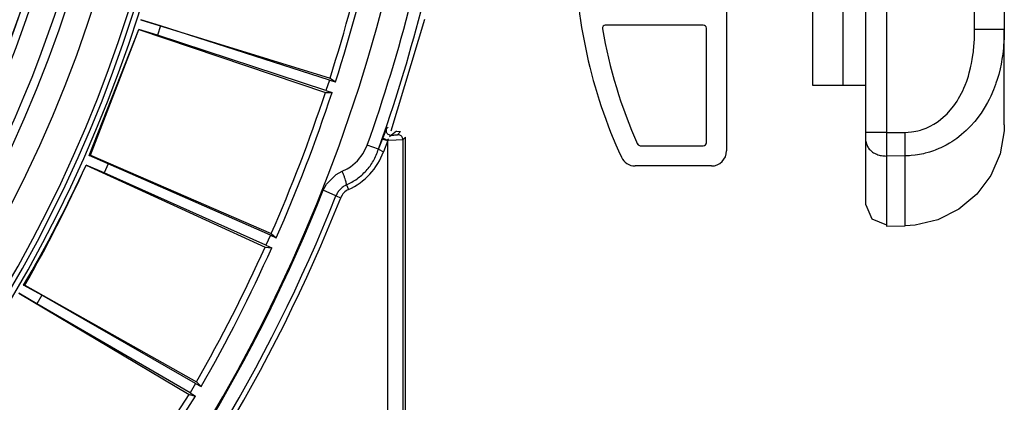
# Model space of a CAD drawing. Header units: millimetres. Extents: x -563 to -60, y -163 to 550.
# Tile 30 of 37: x -171 to -74, y -28 to 10. Entities that reach past the tile are written whole.
import ezdxf

# ---------------------------------------------------------------- set-up
doc = ezdxf.new("R2010")
doc.units = ezdxf.units.MM

# ---------------------------------------------------------------- blocks, each defined once
blk = doc.blocks.new('Stufenlinse__15', base_point=(-427.129, -85.347))
at = {"color": 7, "linetype": 'Continuous'}
blk.add_circle((-290.129, 51.653), 132.472, dxfattribs=at)
at = {"color": 1, "linetype": 'Continuous'}
for radius in [123.328, 123.263]:
    blk.add_circle((-290.129, 51.653), radius, dxfattribs=at)
for centre, radius, start, end in [((-290.129, 51.653), 130.01, 315, 135), ((-290.129, 51.653), 130.01, 315, 135), ((-290.129, 51.653), 126.604, 315, 135), ((-290.129, 51.653), 126.604, 315, 135), ((-290.106, 51.63), 119.955, 315, 135), ((-290.129, 51.653), 119.227, 315, 135), ((-290.129, 51.653), 125.852, 315, 68.47826), ((-290.129, 51.653), 129.164, 225, 45), ((-290.129, 51.653), 129.164, 225, 45), ((-290.129, 51.653), 135.963, 318.91164, 41.08836), ((-290.129, 51.653), 136.456, 318.91164, 41.08836), ((-290.129, 51.653), 122.572, 225, 45), ((-290.129, 51.653), 122.572, 225, 45), ((-290.129, 51.675), 119.243, 314.99224, 44.99224), ((-290.12, 51.684), 125.868, 314.9869, 14.12976)]:
    blk.add_arc(centre, radius, start, end, dxfattribs=at)
at = {"color": 7, "linetype": 'Continuous'}
blk.add_arc((-290.129, 51.653), 137, 319.00569, 40.99431, dxfattribs=at)
blk = doc.blocks.new('Kalibbriereinheit__16', base_point=(-427.129, -85.347))
blk.add_blockref('Stufenlinse__15', (-427.129, -85.347))
blk = doc.blocks.new('Elektronikeinheit_kpl___17', base_point=(-427.129, -85.347))
blk.add_blockref('Kalibbriereinheit__16', (-427.129, -85.347))
blk = doc.blocks.new('Frontteil__24', base_point=(-456.747, -152.348))
at = {"color": 7, "linetype": 'Continuous'}
for p, q in [((-134.535, -1.368), (-131.196, 9.688)), ((-133.989, -1.397), (-133.6, -1.418)), ((-133.129, -61.147), (-133.129, -1.987))]:
    blk.add_line(p, q, dxfattribs=at)
at = {"color": 1, "linetype": 'Continuous'}
for p, q in [((-135.391, -2.179), (-135.061, -1.366)), ((-135.026, -1.146), (-134.836, -0.998)), ((-134.51, -1.805), (-134.69, -1.973)), ((-133.989, -1.397), (-134.51, -1.805)), ((-133.908, -1.746), (-133.6, -1.418)), ((-137.3, -3.619), (-136.896, -2.782)), ((-135.779, -3.179), (-136.896, -2.782)), ((-135.779, -3.179), (-135.391, -2.179)), ((-135.391, -2.179), (-134.865, -2.339)), ((-134.865, -2.339), (-135.302, -3.431)), ((-134.043, -2.29), (-134.865, -2.339)), ((-134.865, -89.647), (-134.865, -2.339)), ((-133.365, -2.244), (-134.043, -2.29)), ((-133.129, -1.987), (-133.365, -2.244)), ((-133.365, -2.244), (-133.365, -80.562)), ((-137.866, -4.341), (-137.3, -3.619)), ((-135.779, -3.179), (-135.302, -3.431)), ((-138.572, -4.932), (-137.866, -4.341)), ((-140.949, -6.645), (-139.983, -5.682)), ((-139.983, -5.682), (-139.38, -5.364)), ((-139.38, -5.364), (-138.876, -5.119)), ((-138.876, -5.119), (-138.572, -4.932)), ((-141.267, -7.255), (-140.949, -6.645)), ((-138.958, -6.722), (-138.752, -7.177)), ((-139.994, -7.808), (-141.267, -7.255)), ((-139.994, -7.808), (-139.53, -7.992))]:
    blk.add_line(p, q, dxfattribs=at)
for centre, radius, start, end in [((-290.129, 51.653), 162.615, 340.4429, 350.88607), ((-290.129, 51.653), 163.8, 340.44291, 350.4), ((-141.427, -1.252), 6.501, 294.294, 340.41571), ((-290.129, 51.653), 160.094, 319.00701, 338.41021), ((-138.138, -8.541), 1.496, 114.2255, 158.4597), ((-290.013, 51.843), 161.443, 318.92885, 338.31587), ((-290.013, 51.843), 161.443, 318.92885, 338.31587), ((-290.129, 51.653), 161.981, 319.03005, 338.39401)]:
    blk.add_arc(centre, radius, start, end, dxfattribs=at)
for points in [[(-135.026, -1.146), (-135.039, -1.269), (-135.025, -1.471), (-134.977, -1.576), (-134.86, -1.682), (-134.637, -1.783), (-134.51, -1.805)], [(-134.51, -1.805), (-134.262, -1.783), (-134.045, -1.76), (-133.925, -1.747), (-133.908, -1.746)], [(-133.365, -2.244), (-133.384, -2.142), (-133.439, -1.981), (-133.496, -1.903), (-133.605, -1.829), (-133.731, -1.763), (-133.908, -1.746)], [(-135.391, -2.179), (-135.382, -2.176), (-135.319, -2.153), (-135.243, -2.137), (-135.143, -2.173), (-134.957, -2.249), (-134.799, -2.151)], [(-138.958, -6.722), (-137.914, -6.118), (-137.013, -5.318), (-136.29, -4.343), (-135.779, -3.179)], [(-138.958, -6.722), (-137.914, -6.118), (-137.013, -5.318), (-136.29, -4.343), (-135.779, -3.179)], [(-138.958, -6.722), (-138.969, -6.629), (-138.999, -6.449), (-139.052, -6.245), (-139.137, -5.986), (-139.248, -5.687), (-139.38, -5.364)], [(-138.958, -6.722), (-139.291, -6.913), (-139.582, -7.164), (-139.819, -7.466), (-139.994, -7.808)], [(-138.958, -6.722), (-139.291, -6.913), (-139.582, -7.164)], [(-139.582, -7.164), (-139.819, -7.466), (-139.994, -7.808)]]:
    blk.add_spline(points, degree=3, dxfattribs=at)
blk = doc.blocks.new('Linsengehaeuse__52', base_point=(-448.248, -106.466))
at = {"color": 7, "linetype": 'Continuous'}
for p, q in [((-159.324, 9.641), (-140.587, 3.838)), ((-157.357, 9.024), (-159.324, 9.641)), ((-157.357, 9.024), (-157.658, 8.098)), ((-140.645, 3.658), (-157.357, 9.024)), ((-164.432, -3.802), (-159.525, 8.655)), ((-164.3, -3.785), (-159.525, 8.655)), ((-157.658, 8.098), (-159.525, 8.655)), ((-159.525, 8.655), (-141.043, 2.437)), ((-140.984, 2.616), (-157.658, 8.098)), ((-140.645, 3.658), (-140.984, 2.616)), ((-140.645, 3.658), (-140.045, 3.47)), ((-140.587, 3.838), (-140.045, 3.47)), ((-141.043, 2.437), (-140.388, 2.416)), ((-140.984, 2.616), (-140.388, 2.416)), ((-164.432, -3.802), (-164.3, -3.785)), ((-162.54, -4.621), (-164.432, -3.802)), ((-164.3, -3.785), (-146.405, -11.531)), ((-162.936, -5.51), (-164.735, -4.762)), ((-164.735, -4.762), (-147.004, -12.877)), ((-162.54, -4.621), (-162.936, -5.51)), ((-146.481, -11.704), (-162.54, -4.621)), ((-146.926, -12.705), (-162.936, -5.51)), ((-146.405, -11.531), (-145.904, -11.954)), ((-146.481, -11.704), (-146.926, -12.705)), ((-146.481, -11.704), (-145.904, -11.954)), ((-147.004, -12.877), (-146.355, -12.967)), ((-146.926, -12.705), (-146.355, -12.967)), ((-171.382, -17.443), (-154.533, -27.484)), ((-169.608, -18.492), (-171.382, -17.443)), ((-170.917, -16.637), (-170.784, -16.634)), ((-169.122, -17.649), (-170.917, -16.637)), ((-170.784, -16.634), (-153.796, -26.209)), ((-169.122, -17.649), (-169.608, -18.492)), ((-154.438, -27.322), (-169.608, -18.492)), ((-153.89, -26.372), (-169.122, -17.649)), ((-153.796, -26.209), (-153.343, -26.681)), ((-153.89, -26.372), (-154.438, -27.322)), ((-153.89, -26.372), (-153.343, -26.681)), ((-162.682, -40.033), (-154.533, -27.484)), ((-162.28, -40.55), (-153.897, -27.641)), ((-154.533, -27.484), (-153.897, -27.641)), ((-154.438, -27.322), (-153.897, -27.641))]:
    blk.add_line(p, q, dxfattribs=at)
for centre, radius, start, end in [((-290.129, 51.653), 160, 281.25, 351.20419), ((-290.129, 51.653), 157, 342.26879, 347.73121), ((-290.129, 51.653), 157.628, 342.20157, 347.79843), ((-290.129, 51.653), 157, 336.26879, 341.73121), ((-290.129, 51.653), 157.628, 336.20157, 341.79843), ((-289.596, 52.688), 137.443, 329.70906, 335.29236), ((-290.129, 51.653), 137.5, 330.2228, 335.7772), ((-290.129, 51.653), 157, 330.26879, 335.73121), ((-290.129, 51.653), 157.628, 330.20157, 335.79843)]:
    blk.add_arc(centre, radius, start, end, dxfattribs=at)
blk = doc.blocks.new('Linsengehaeuse_kpl___56', base_point=(-469.229, -134.44))
blk.add_blockref('Linsengehaeuse__52', (-448.248, -106.466))
blk = doc.blocks.new('Linsengehaeuse__79', base_point=(-448.248, -106.466))
at = {"color": 7, "linetype": 'Continuous'}
for p, q in [((-159.324, 9.641), (-140.587, 3.838)), ((-157.357, 9.024), (-159.324, 9.641)), ((-157.357, 9.024), (-157.658, 8.098)), ((-140.645, 3.658), (-157.357, 9.024)), ((-164.432, -3.802), (-159.525, 8.655)), ((-164.3, -3.785), (-159.525, 8.655)), ((-157.658, 8.098), (-159.525, 8.655)), ((-159.525, 8.655), (-141.043, 2.437)), ((-140.984, 2.616), (-157.658, 8.098)), ((-140.645, 3.658), (-140.984, 2.616)), ((-140.645, 3.658), (-140.045, 3.47)), ((-140.587, 3.838), (-140.045, 3.47)), ((-141.043, 2.437), (-140.388, 2.416)), ((-140.984, 2.616), (-140.388, 2.416)), ((-164.432, -3.802), (-164.3, -3.785)), ((-162.54, -4.621), (-164.432, -3.802)), ((-164.3, -3.785), (-146.405, -11.531)), ((-162.936, -5.51), (-164.735, -4.762)), ((-164.735, -4.762), (-147.004, -12.877)), ((-162.54, -4.621), (-162.936, -5.51)), ((-146.481, -11.704), (-162.54, -4.621)), ((-146.926, -12.705), (-162.936, -5.51)), ((-146.405, -11.531), (-145.904, -11.954)), ((-146.481, -11.704), (-146.926, -12.705)), ((-146.481, -11.704), (-145.904, -11.954)), ((-147.004, -12.877), (-146.355, -12.967)), ((-146.926, -12.705), (-146.355, -12.967)), ((-171.382, -17.443), (-154.533, -27.484)), ((-169.608, -18.492), (-171.382, -17.443)), ((-170.917, -16.637), (-170.784, -16.634)), ((-169.122, -17.649), (-170.917, -16.637)), ((-170.784, -16.634), (-153.796, -26.209)), ((-169.122, -17.649), (-169.608, -18.492)), ((-154.438, -27.322), (-169.608, -18.492)), ((-153.89, -26.372), (-169.122, -17.649)), ((-153.796, -26.209), (-153.343, -26.681)), ((-153.89, -26.372), (-154.438, -27.322)), ((-153.89, -26.372), (-153.343, -26.681)), ((-162.682, -40.033), (-154.533, -27.484)), ((-162.28, -40.55), (-153.897, -27.641)), ((-154.533, -27.484), (-153.897, -27.641)), ((-154.438, -27.322), (-153.897, -27.641))]:
    blk.add_line(p, q, dxfattribs=at)
for centre, radius, start, end in [((-290.129, 51.653), 160, 281.25, 351.20419), ((-290.129, 51.653), 157, 342.26879, 347.73121), ((-290.129, 51.653), 157.628, 342.20157, 347.79843), ((-290.129, 51.653), 157, 336.26879, 341.73121), ((-290.129, 51.653), 157.628, 336.20157, 341.79843), ((-289.596, 52.688), 137.443, 329.70906, 335.29236), ((-290.129, 51.653), 137.5, 330.2228, 335.7772), ((-290.129, 51.653), 157, 330.26879, 335.73121), ((-290.129, 51.653), 157.628, 330.20157, 335.79843)]:
    blk.add_arc(centre, radius, start, end, dxfattribs=at)
blk = doc.blocks.new('Linsengehaeuse_kpl_-Mot-L4_0006142__86', base_point=(-469.229, -134.44))
blk.add_blockref('Linsengehaeuse__79', (-448.248, -106.466))
blk = doc.blocks.new('Gehaeuse_kpl__87', base_point=(-469.229, -152.348))
for name, p in [('Linsengehaeuse_kpl___56', (-469.229, -134.44)), ('Linsengehaeuse_kpl_-Mot-L4_0006142__86', (-469.229, -134.44)), ('Frontteil__24', (-456.747, -152.348))]:
    blk.add_blockref(name, p)
blk = doc.blocks.new('Buegellager_2__96', base_point=(-117.306, -4.847))
at = {"color": 7, "linetype": 'Continuous'}
for p, q in [((-111.985, 70.153), (-109.329, 70.153)), ((-111.083, 67.153), (-109.329, 67.153)), ((-104.329, 62.153), (-104.329, 61.087)), ((-101.329, 62.153), (-101.329, 23.053)), ((-104.329, 39.653), (-104.329, 50.718)), ((-111.029, 44.453), (-109.779, 44.453)), ((-108.279, 42.953), (-108.279, 39.653)), ((-110.779, 37.053), (-110.779, 41.653)), ((-106.779, 38.153), (-105.829, 38.153)), ((-106.429, 31.603), (-113.353, 31.603)), ((-106.129, 31.303), (-106.129, 11.903)), ((-116.786, 29.449), (-117.306, 30.227)), ((-114.329, 31.027), (-114.329, 11.903)), ((-116.329, 27.153), (-116.329, 16.947)), ((-103.829, 17.853), (-103.829, 22.453)), ((-103.529, 22.753), (-101.629, 22.753)), ((-101.629, 17.553), (-103.529, 17.553)), ((-101.329, 17.253), (-101.329, -3.347)), ((-116.31, 15.575), (-116.318, 16.153)), ((-116.29, 14.956), (-116.31, 15.575)), ((-116.22, 13.65), (-116.29, 14.956)), ((-116.192, 13.244), (-116.22, 13.65)), ((-116.129, 12.476), (-116.192, 13.244)), ((-116.097, 12.133), (-116.129, 12.476)), ((-116.012, 11.325), (-116.097, 12.133)), ((-115.988, 11.117), (-116.012, 11.325)), ((-115.931, 10.653), (-115.988, 11.117)), ((-114.029, 11.603), (-106.429, 11.603)), ((-103.629, 9.103), (-113.329, 9.103)), ((-103.329, -2.547), (-103.329, 8.803)), ((-109.864, -2.847), (-103.629, -2.847)), ((-102.829, -4.847), (-110.379, -4.847))]:
    blk.add_line(p, q, dxfattribs=at)
for centre, radius, start, end in [((-109.329, 62.153), 8, 0, 90), ((-109.329, 62.153), 5, 0, 90), ((-104.029, 61.087), 0.3, 180, 210.22245), ((-112.929, 55.903), 10, 329.77755, 30.22245), ((-104.029, 50.718), 0.3, 149.77755, 180), ((-109.779, 42.953), 1.5, 0, 90), ((-111.079, 41.653), 0.3, 0, 90), ((-106.779, 39.653), 1.5, 180, 270), ((-105.829, 39.653), 1.5, 270, 0), ((-111.079, 37.053), 0.3, 270, 0), ((-106.429, 31.303), 0.3, 0, 90), ((-122.329, 27.153), 6, 0.00014, 22.50009), ((-103.529, 22.453), 0.3, 90, 180), ((-101.629, 23.053), 0.3, 270, 0), ((-103.529, 17.853), 0.3, 180, 270), ((-101.629, 17.253), 0.3, 0, 90), ((-66.329, 16.947), 50, 180, 204.73634), ((-114.029, 11.903), 0.3, 180, 270), ((-106.429, 11.903), 0.3, 270, 0), ((-113.329, 8.803), 0.3, 90, 189.83109), ((-103.629, 8.803), 0.3, 0, 90), ((-66.329, 16.947), 48, 189.83109, 204.12255), ((-109.864, -2.547), 0.3, 204.12255, 270), ((-103.629, -2.547), 0.3, 270, 0), ((-102.829, -3.347), 1.5, 270, 0), ((-110.379, -3.347), 1.5, 204.73634, 270)]:
    blk.add_arc(centre, radius, start, end, dxfattribs=at)
blk = doc.blocks.new('Haltebuegel-L10__99', base_point=(-504.829, 3.153))
at = {"color": 7, "linetype": 'Continuous'}
for p, q in [((-92.829, 308.153), (-92.829, 3.153)), ((-92.829, 3.153), (-89.829, 3.153)), ((-89.829, 3.153), (-87.529, 3.153))]:
    blk.add_line(p, q, dxfattribs=at)
at = {"color": 1, "linetype": 'Continuous'}
blk.add_line((-89.829, 308.153), (-89.829, 3.153), dxfattribs=at)
blk = doc.blocks.new('Bügelkappe_0537-04-00-00-05__107', base_point=(-87.529, -10.812))
at = {"color": 7, "linetype": 'Continuous'}
for p, q in [((-76.353, 47.728), (-76.829, 47.728)), ((-76.353, 47.728), (-75.169, 45.969)), ((-76.353, 47.728), (-76.353, 41.682)), ((-75.169, 45.969), (-74.249, 43.847)), ((-86.653, 44.797), (-86.198, 45.088)), ((-86.198, 45.088), (-85.857, 45.202)), ((-85.857, 45.202), (-85.494, 45.239)), ((-83.655, 45.223), (-85.494, 45.239)), ((-82.667, 45.153), (-83.655, 45.223)), ((-82.505, 45.13), (-82.667, 45.153)), ((-81.382, 44.878), (-82.505, 45.13)), ((-80.3, 44.47), (-81.382, 44.878)), ((-87.388, 43.639), (-87.281, 43.926)), ((-87.281, 43.926), (-87.186, 44.122)), ((-87.186, 44.122), (-87.017, 44.396)), ((-87.017, 44.396), (-86.906, 44.539)), ((-86.906, 44.539), (-86.653, 44.797)), ((-79.286, 43.922), (-80.3, 44.47)), ((-79.286, 43.922), (-78.332, 43.222)), ((-87.529, 42.618), (-87.451, 43.112)), ((-87.451, 43.112), (-87.326, 43.343)), ((-87.326, 43.343), (-87.388, 43.639)), ((-78.332, 43.222), (-78.187, 43.099)), ((-78.187, 43.099), (-77.164, 42.025)), ((-76.829, 42.93), (-76.829, 43.238)), ((-74.249, 43.847), (-73.844, 41.631)), ((-87.503, 42.869), (-87.529, 42.618)), ((-87.529, 41.842), (-87.529, 42.618)), ((-77.164, 42.025), (-76.995, 42.292)), ((-76.668, 41.648), (-77.164, 42.025)), ((-76.995, 42.292), (-76.856, 42.675)), ((-87.529, -1.537), (-87.529, 41.842)), ((-73.844, 41.631), (-73.837, 41.457)), ((-73.837, 41.457), (-73.831, 41.208)), ((-73.831, 41.208), (-73.829, 40.966)), ((-73.829, 31.641), (-73.829, 40.966)), ((-73.835, 32.149), (-73.829, 31.641)), ((-73.829, 31.641), (-73.829, 8.664)), ((-73.829, 8.664), (-73.846, 7.841)), ((-73.829, -0.781), (-73.829, 8.664)), ((-73.829, -0.781), (-73.846, -1.363)), ((-87.529, -2.313), (-87.529, -1.537)), ((-73.846, -1.363), (-74.249, -3.649)), ((-87.529, -8.681), (-87.529, -2.313)), ((-87.521, -2.449), (-87.529, -2.313)), ((-74.249, -3.649), (-75.169, -5.781)), ((-75.169, -5.781), (-76.555, -7.644)), ((-76.555, -7.644), (-78.334, -9.136)), ((-87.529, -8.681), (-86.943, -10.089)), ((-78.334, -9.136), (-80.409, -10.178)), ((-86.943, -10.089), (-85.494, -10.672)), ((-85.494, -10.672), (-85.494, -10.812)), ((-85.494, -10.672), (-85.494, -10.812)), ((-82.668, -10.714), (-83.655, -10.78)), ((-80.409, -10.178), (-82.668, -10.714)), ((-85.494, -10.812), (-83.655, -10.78))]:
    blk.add_line(p, q, dxfattribs=at)
at = {"color": 1, "linetype": 'Continuous'}
for p, q in [((-85.494, 45.239), (-85.494, 44.169)), ((-83.655, 44.154), (-83.655, 45.223)), ((-85.494, 44.169), (-83.655, 44.154)), ((-85.494, 44.169), (-85.494, 41.842)), ((-83.655, 44.154), (-83.138, 44.134)), ((-83.138, 44.134), (-82.668, 44.088)), ((-82.668, 44.088), (-82.437, 44.056)), ((-82.437, 44.056), (-82.068, 43.991)), ((-82.068, 43.991), (-81.842, 43.942)), ((-81.842, 43.942), (-81.515, 43.861)), ((-81.515, 43.861), (-81.255, 43.787)), ((-81.255, 43.787), (-80.967, 43.695)), ((-80.967, 43.695), (-80.696, 43.597)), ((-80.696, 43.597), (-80.427, 43.491)), ((-80.427, 43.491), (-80.161, 43.375)), ((-80.161, 43.375), (-79.64, 43.118)), ((-79.64, 43.118), (-79.13, 42.824)), ((-79.13, 42.824), (-78.634, 42.495)), ((-78.634, 42.495), (-78.392, 42.317)), ((-78.392, 42.317), (-78.154, 42.13)), ((-78.154, 42.13), (-77.92, 41.935)), ((-77.92, 41.935), (-77.692, 41.731)), ((-85.494, 41.842), (-87.529, 41.842)), ((-83.655, 41.827), (-85.494, 41.842)), ((-85.494, 41.842), (-85.494, -1.537)), ((-83.225, 41.807), (-83.655, 41.827)), ((-83.028, 41.786), (-83.225, 41.807)), ((-82.803, 41.753), (-83.028, 41.786)), ((-82.585, 41.712), (-82.803, 41.753)), ((-82.386, 41.666), (-82.585, 41.712)), ((-82.141, 41.6), (-82.386, 41.666)), ((-81.975, 41.548), (-82.141, 41.6)), ((-81.702, 41.45), (-81.975, 41.548)), ((-81.572, 41.397), (-81.702, 41.45)), ((-81.182, 41.218), (-81.572, 41.397)), ((-80.809, 41.012), (-81.182, 41.218)), ((-80.062, 40.489), (-80.809, 41.012)), ((-77.692, 41.731), (-77.469, 41.52)), ((-77.469, 41.52), (-77.265, 41.316)), ((-77.265, 41.316), (-77.037, 41.072)), ((-77.037, 41.072), (-76.878, 40.893)), ((-79.684, 40.158), (-80.062, 40.489)), ((-79.471, 39.948), (-79.684, 40.158)), ((-76.878, 40.893), (-76.627, 40.592)), ((-76.627, 40.592), (-76.516, 40.452)), ((-76.516, 40.452), (-76.239, 40.079)), ((-76.239, 40.079), (-76.055, 39.812)), ((-79.324, 39.792), (-79.471, 39.948)), ((-79.182, 39.634), (-79.324, 39.792)), ((-78.911, 39.302), (-79.182, 39.634)), ((-78.356, 38.484), (-78.911, 39.302)), ((-76.055, 39.812), (-75.874, 39.533)), ((-75.874, 39.533), (-75.593, 39.06)), ((-75.593, 39.06), (-75.337, 38.58)), ((-78.209, 38.228), (-78.356, 38.484)), ((-78.012, 37.851), (-78.209, 38.228)), ((-75.337, 38.58), (-75.234, 38.372)), ((-75.234, 38.372), (-75.168, 38.233)), ((-75.168, 38.233), (-75.104, 38.092)), ((-75.104, 38.092), (-74.955, 37.749)), ((-77.941, 37.703), (-78.012, 37.851)), ((-77.832, 37.466), (-77.941, 37.703)), ((-77.669, 37.073), (-77.832, 37.466)), ((-77.481, 36.555), (-77.669, 37.073)), ((-74.955, 37.749), (-74.893, 37.597)), ((-74.893, 37.597), (-74.535, 36.593)), ((-77.389, 36.266), (-77.481, 36.555)), ((-77.271, 35.854), (-77.389, 36.266)), ((-74.535, 36.593), (-74.483, 36.424)), ((-74.483, 36.424), (-74.388, 36.09)), ((-74.388, 36.09), (-74.351, 35.95)), ((-77.168, 35.44), (-77.271, 35.854)), ((-77.13, 35.269), (-77.168, 35.44)), ((-77.079, 35.023), (-77.13, 35.269)), ((-74.351, 35.95), (-74.294, 35.724)), ((-74.294, 35.724), (-74.249, 35.535)), ((-74.249, 35.535), (-74.152, 35.087)), ((-76.997, 34.571), (-77.079, 35.023)), ((-76.939, 34.186), (-76.997, 34.571)), ((-76.887, 33.765), (-76.939, 34.186)), ((-74.152, 35.087), (-74.061, 34.588)), ((-74.061, 34.588), (-74.009, 34.247)), ((-74.009, 34.247), (-73.987, 34.091)), ((-76.846, 33.343), (-76.887, 33.765)), ((-76.815, 32.919), (-76.846, 33.343)), ((-73.987, 34.091), (-73.928, 33.596)), ((-73.928, 33.596), (-73.883, 33.103)), ((-76.793, 32.494), (-76.815, 32.919)), ((-76.788, 32.345), (-76.793, 32.494)), ((-76.781, 32.068), (-76.788, 32.345)), ((-73.883, 33.103), (-73.855, 32.66)), ((-73.855, 32.66), (-73.846, 32.465)), ((-73.846, 32.465), (-73.835, 32.149)), ((-76.777, 31.641), (-76.781, 32.068)), ((-76.777, 8.664), (-76.777, 31.641)), ((-73.829, 31.641), (-76.777, 31.641)), ((-76.824, 7.249), (-76.793, 7.812)), ((-76.793, 7.812), (-76.788, 7.955)), ((-76.788, 7.955), (-76.777, 8.664)), ((-73.829, 8.664), (-76.777, 8.664)), ((-73.846, 7.841), (-73.853, 7.692)), ((-76.895, 6.467), (-76.836, 7.075)), ((-76.836, 7.075), (-76.824, 7.249)), ((-73.916, 6.828), (-73.984, 6.235)), ((-73.898, 7.024), (-73.916, 6.828)), ((-73.86, 7.548), (-73.898, 7.024)), ((-73.853, 7.692), (-73.86, 7.548)), ((-77.003, 5.703), (-76.939, 6.122)), ((-76.939, 6.122), (-76.895, 6.467)), ((-73.984, 6.235), (-74.061, 5.719)), ((-77.167, 4.871), (-77.132, 5.027)), ((-77.132, 5.027), (-77.078, 5.286)), ((-77.078, 5.286), (-77.003, 5.703)), ((-74.152, 5.221), (-74.249, 4.768)), ((-74.104, 5.473), (-74.152, 5.221)), ((-74.061, 5.719), (-74.104, 5.473)), ((-77.483, 3.744), (-77.387, 4.047)), ((-77.387, 4.047), (-77.293, 4.369)), ((-77.293, 4.369), (-77.167, 4.871)), ((-74.441, 4.027), (-74.533, 3.719)), ((-74.387, 4.221), (-74.441, 4.027)), ((-74.249, 4.768), (-74.387, 4.221)), ((-77.831, 2.843), (-77.701, 3.152)), ((-77.701, 3.152), (-77.545, 3.565)), ((-77.545, 3.565), (-77.483, 3.744)), ((-74.701, 3.214), (-74.896, 2.701)), ((-74.656, 3.345), (-74.701, 3.214)), ((-74.533, 3.719), (-74.656, 3.345)), ((-78.352, 1.827), (-77.943, 2.596)), ((-77.943, 2.596), (-77.831, 2.843)), ((-75.169, 2.072), (-75.335, 1.73)), ((-74.896, 2.701), (-75.169, 2.072)), ((-79.181, 0.674), (-78.82, 1.124)), ((-78.82, 1.124), (-78.503, 1.584)), ((-78.503, 1.584), (-78.352, 1.827)), ((-75.481, 1.45), (-75.81, 0.876)), ((-75.335, 1.73), (-75.481, 1.45)), ((-79.872, -0.023), (-79.5, 0.328)), ((-79.5, 0.328), (-79.181, 0.674)), ((-76.351, 0.072), (-76.515, -0.145)), ((-76.13, 0.383), (-76.351, 0.072)), ((-75.81, 0.876), (-76.13, 0.383)), ((-81.565, -1.089), (-81.178, -0.911)), ((-81.178, -0.911), (-80.804, -0.705)), ((-80.804, -0.705), (-80.656, -0.613)), ((-80.656, -0.613), (-80.379, -0.426)), ((-80.379, -0.426), (-79.872, -0.023)), ((-77.161, -0.9), (-77.595, -1.336)), ((-76.747, -0.433), (-77.161, -0.9)), ((-76.515, -0.145), (-76.747, -0.433)), ((-85.494, -1.537), (-87.529, -1.537)), ((-85.494, -1.537), (-83.655, -1.522)), ((-85.494, -1.537), (-85.494, -3.864)), ((-83.655, -1.522), (-83.341, -1.51)), ((-83.341, -1.51), (-83.03, -1.481)), ((-83.03, -1.481), (-82.8, -1.447)), ((-82.8, -1.447), (-82.582, -1.406)), ((-82.582, -1.406), (-82.38, -1.36)), ((-82.38, -1.36), (-82.14, -1.294)), ((-82.14, -1.294), (-81.967, -1.24)), ((-81.967, -1.24), (-81.565, -1.089)), ((-78.052, -1.74), (-78.333, -1.966)), ((-77.595, -1.336), (-78.052, -1.74)), ((-79.771, -2.881), (-80.117, -3.05)), ((-79.583, -2.782), (-79.771, -2.881)), ((-79.263, -2.6), (-79.583, -2.782)), ((-79.011, -2.443), (-79.263, -2.6)), ((-78.524, -2.11), (-79.011, -2.443)), ((-78.333, -1.966), (-78.524, -2.11)), ((-83.655, -3.849), (-85.494, -3.864)), ((-85.494, -3.864), (-85.494, -10.672)), ((-83.21, -3.834), (-83.655, -3.849)), ((-83.655, -10.78), (-83.655, -3.849)), ((-83.041, -3.821), (-83.21, -3.834)), ((-82.668, -3.783), (-83.041, -3.821)), ((-82.434, -3.75), (-82.668, -3.783)), ((-82.212, -3.713), (-82.434, -3.75)), ((-81.835, -3.635), (-82.212, -3.713)), ((-81.655, -3.592), (-81.835, -3.635)), ((-81.376, -3.517), (-81.655, -3.592)), ((-81.243, -3.478), (-81.376, -3.517)), ((-80.83, -3.341), (-81.243, -3.478)), ((-80.67, -3.282), (-80.83, -3.341)), ((-80.297, -3.13), (-80.67, -3.282)), ((-80.117, -3.05), (-80.297, -3.13))]:
    blk.add_line(p, q, dxfattribs=at)
for points in [[(-85.494, 44.169), (-85.966, 44.132), (-86.413, 44.009), (-86.811, 43.809), (-87.136, 43.541), (-87.371, 43.222), (-87.503, 42.869)], [(-83.655, 41.827), (-83.65, 42.488), (-83.649, 43.116), (-83.65, 43.681), (-83.655, 44.154)], [(-83.655, -3.849), (-83.65, -3.375), (-83.649, -2.811), (-83.65, -2.182), (-83.655, -1.522)], [(-87.521, -2.449), (-87.416, -2.827), (-87.193, -3.173), (-86.867, -3.466), (-86.457, -3.687), (-85.99, -3.822), (-85.494, -3.864)]]:
    blk.add_spline(points, degree=3, dxfattribs=at)
blk = doc.blocks.new('Haltebuegel-kpl_1__112', base_point=(-562.569, -22.807))
for name, p in [('Haltebuegel-L10__99', (-504.829, 3.153)), ('Buegellager_2__96', (-117.306, -4.847)), ('Bügelkappe_0537-04-00-00-05__107', (-87.529, -10.812))]:
    blk.add_blockref(name, p)
blk = doc.blocks.new('L10-für-dxf-Internet__113', base_point=(-562.569, -163.347))
for name, p in [('Haltebuegel-kpl_1__112', (-562.569, -22.807)), ('Gehaeuse_kpl__87', (-469.229, -152.348)), ('Elektronikeinheit_kpl___17', (-427.129, -85.347))]:
    blk.add_blockref(name, p)
blk = doc.blocks.new('AllgA', base_point=(-118, 205))
blk.add_blockref('L10-für-dxf-Internet__113', (-562.569, -163.347))

msp = doc.modelspace()

# ---------------------------------------------------------------- block references
msp.add_blockref('AllgA', (-118, 205))

doc.saveas('drawing.dxf')
